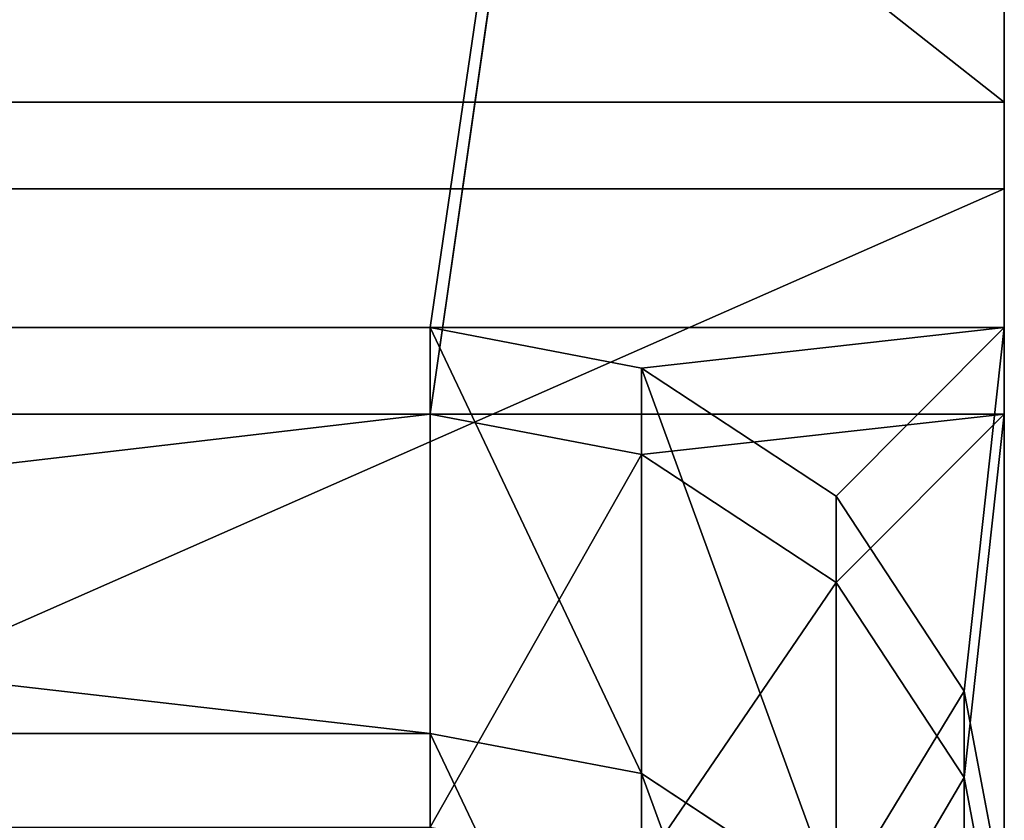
# Model space of a CAD drawing. Extents: x 0 to 35.8, y 0 to 30.4.
# Tile 73 of 106: x 19.995 to 20.261, y 1.03 to 1.246. Entities that reach past the tile are written whole.
import ezdxf

# ---------------------------------------------------------------- set-up
doc = ezdxf.new("R2010")
doc.units = 0
doc.header["$MEASUREMENT"] = 0
doc.layers.get('0').update_dxf_attribs({"color": 13, "linetype": 'CONTINUOUS'})
doc.layers.add('BSH_B36CD50SNB_SYMBOL_-_HA', color=59, linetype='CONTINUOUS')

# ---------------------------------------------------------------- blocks, each defined once
blk = doc.blocks.new('B36CD50SNB_TRADECAD_DXF')
at = {"layer": 'BSH_B36CD50SNB_SYMBOL_-_HA', "color": 0}
for p, q in [((20.1058, 1.1627, 35.0348), (20.2606, 2.2176, 35.0348)), ((20.2606, 2.2176, 61.6858), (20.1058, 1.1394, 61.6858)), ((20.1058, 1.1627, 35.0348), (20.2606, 2.2176, 35.0348)), ((20.2606, 2.2176, 61.6858), (20.1058, 1.1394, 61.6858)), ((20.2606, 2.2176, 35.0348), (20.2606, 1.1627, 35.0348)), ((20.2606, 2.2176, 35.0348), (20.2606, 1.1627, 35.0348)), ((20.2606, 2.2176, 32.9621), (20.2606, 1.2235, 32.9621)), ((20.2606, 1.1394, 61.6858), (20.2606, 2.2176, 61.6858)), ((20.2606, 2.2176, 32.9621), (20.2606, 1.2235, 32.9621)), ((20.2606, 2.2176, 63.7621), (20.2606, 1.2001, 63.7621)), ((20.2606, 1.1394, 61.6858), (20.2606, 2.2176, 61.6858)), ((20.2606, 2.2176, 63.7621), (20.2606, 1.2001, 63.7621)), ((18.9975, 1.2235, 32.9621), (20.2606, 1.2235, 32.9621)), ((18.9975, 1.2235, 32.9621), (20.2606, 1.2235, 32.9621)), ((20.2606, 1.2235, 32.9621), (20.2606, 0.6422, 32.9999)), ((20.2606, 1.1627, 35.0348), (20.2606, 1.2235, 32.9621)), ((20.2606, 1.1627, 35.0348), (20.2606, 1.2235, 32.9621)), ((20.2606, 1.2235, 32.9621), (20.2606, 0.6422, 32.9999)), ((18.9975, 1.2001, 63.7621), (20.2606, 1.2001, 63.7621)), ((18.9975, 1.2001, 63.7621), (20.2606, 1.2001, 63.7621)), ((20.2606, 1.2001, 63.7621), (20.2606, 1.1394, 61.6858)), ((20.2606, 0.6439, 63.7379), (20.2606, 1.2001, 63.7621)), ((20.2606, 0.6439, 63.7379), (20.2606, 1.2001, 63.7621)), ((20.2606, 1.2001, 63.7621), (20.2606, 1.1394, 61.6858)), ((20.1058, 1.1627, 35.0348), (19.1524, 1.1627, 35.0348)), ((20.1058, 1.1627, 35.0348), (19.1524, 1.1627, 35.0348)), ((20.2606, 1.1627, 35.0348), (20.1058, 1.1627, 35.0348)), ((20.1058, 1.1627, 35.0348), (20.1628, 1.1518, 35.0348)), ((20.1058, 1.0533, 36.9849), (20.1058, 1.1627, 35.0348)), ((20.1058, 1.1627, 35.0348), (20.1628, 1.1518, 35.0348)), ((20.2606, 1.1627, 35.0348), (20.1058, 1.1627, 35.0348)), ((20.1058, 1.0533, 36.9849), (20.1058, 1.1627, 35.0348)), ((20.2606, 1.1627, 35.0348), (20.1628, 1.1518, 35.0348)), ((20.2606, 1.1627, 35.0348), (20.1628, 1.1518, 35.0348)), ((20.2153, 1.1173, 35.0348), (20.2606, 1.1627, 35.0348)), ((20.2153, 1.1173, 35.0348), (20.2606, 1.1627, 35.0348)), ((20.2606, 1.1627, 35.0348), (20.2498, 1.0647, 35.0348)), ((20.2606, 1.1627, 35.0348), (20.2498, 1.0647, 35.0348)), ((20.2606, 1.0076, 35.0348), (20.2606, 1.1627, 35.0348)), ((20.2606, 1.0076, 35.0348), (20.2606, 1.1627, 35.0348)), ((20.1628, 1.1518, 35.0348), (20.1628, 1.0425, 36.9849)), ((20.2153, 1.1173, 35.0348), (20.1628, 1.1518, 35.0348)), ((20.2153, 1.1173, 35.0348), (20.1628, 1.1518, 35.0348)), ((20.1628, 1.1518, 35.0348), (20.1628, 1.0425, 36.9849)), ((20.1058, 1.1394, 61.6858), (19.1524, 1.1394, 61.6858)), ((20.1058, 1.1394, 61.6858), (19.1524, 1.1394, 61.6858)), ((20.1628, 1.1285, 61.6858), (20.1058, 1.1394, 61.6858)), ((20.1058, 1.1394, 61.6858), (20.1058, 1.028, 59.4972)), ((20.1058, 1.1394, 61.6858), (20.2606, 1.1394, 61.6858)), ((20.1058, 1.1394, 61.6858), (20.1058, 1.028, 59.4972)), ((20.1628, 1.1285, 61.6858), (20.1058, 1.1394, 61.6858)), ((20.1058, 1.1394, 61.6858), (20.2606, 1.1394, 61.6858)), ((20.2606, 1.1394, 61.6858), (20.1628, 1.1285, 61.6858)), ((20.2606, 1.1394, 61.6858), (20.1628, 1.1285, 61.6858)), ((20.2153, 1.094, 61.6858), (20.2606, 1.1394, 61.6858)), ((20.2153, 1.094, 61.6858), (20.2606, 1.1394, 61.6858)), ((20.2606, 1.1394, 61.6858), (20.2498, 1.0414, 61.6858)), ((20.2606, 1.1394, 61.6858), (20.2498, 1.0414, 61.6858)), ((20.2606, 1.1394, 61.6858), (20.2606, 0.9843, 61.6858)), ((20.2606, 1.1394, 61.6858), (20.2606, 0.9843, 61.6858)), ((20.1628, 1.0171, 59.4972), (20.1628, 1.1285, 61.6858)), ((20.2153, 1.094, 61.6858), (20.1628, 1.1285, 61.6858)), ((20.1628, 1.0171, 59.4972), (20.1628, 1.1285, 61.6858)), ((20.2153, 1.094, 61.6858), (20.1628, 1.1285, 61.6858)), ((20.2498, 1.0647, 35.0348), (20.2153, 1.1173, 35.0348)), ((20.2153, 1.1173, 35.0348), (20.2153, 1.0079, 36.9849)), ((20.2498, 1.0647, 35.0348), (20.2153, 1.1173, 35.0348)), ((20.2153, 1.1173, 35.0348), (20.2153, 1.0079, 36.9849)), ((20.2153, 0.9826, 59.4972), (20.2153, 1.094, 61.6858)), ((20.2498, 1.0414, 61.6858), (20.2153, 1.094, 61.6858)), ((20.2153, 0.9826, 59.4972), (20.2153, 1.094, 61.6858)), ((20.2498, 1.0414, 61.6858), (20.2153, 1.094, 61.6858)), ((20.2498, 1.0647, 35.0348), (20.2606, 1.0076, 35.0348)), ((20.2498, 0.9553, 36.9849), (20.2498, 1.0647, 35.0348)), ((20.2498, 1.0647, 35.0348), (20.2606, 1.0076, 35.0348)), ((20.2498, 0.9553, 36.9849), (20.2498, 1.0647, 35.0348)), ((20.1058, 1.0533, 36.9849), (19.1524, 1.0533, 36.9849)), ((20.1058, 1.0533, 36.9849), (19.1524, 1.0533, 36.9849)), ((20.1628, 1.0425, 36.9849), (20.1058, 1.0533, 36.9849)), ((20.1628, 1.0425, 36.9849), (20.1058, 1.0533, 36.9849)), ((20.1058, 0.9442, 39.0587), (20.1058, 1.0533, 36.9849)), ((20.1058, 0.9442, 39.0587), (20.1058, 1.0533, 36.9849)), ((20.1628, 1.0425, 36.9849), (20.2153, 1.0079, 36.9849)), ((20.1628, 0.9334, 39.0587), (20.1628, 1.0425, 36.9849)), ((20.1628, 0.9334, 39.0587), (20.1628, 1.0425, 36.9849)), ((20.1628, 1.0425, 36.9849), (20.2153, 1.0079, 36.9849)), ((20.2498, 0.93, 59.4972), (20.2498, 1.0414, 61.6858)), ((20.2606, 0.9843, 61.6858), (20.2498, 1.0414, 61.6858)), ((20.2498, 0.93, 59.4972), (20.2498, 1.0414, 61.6858)), ((20.2606, 0.9843, 61.6858), (20.2498, 1.0414, 61.6858))]:
    blk.add_line(p, q, dxfattribs=at)
at = {"layer": 'BSH_B36CD50SNB_SYMBOL_-_HA', "color": 250}
mesh = blk.add_polyface(dxfattribs=at)
corners = [(20.2606, 2.2176, 35.0348), (19.1524, 1.1627, 35.0348), (18.9975, 2.2176, 35.0348), (20.1058, 1.1627, 35.0348)]
mesh.append_faces([[corners[k] for k in face] for face in [(0, 1, 2), (1, 0, 3)]], dxfattribs={"vtx0": -1, "color": 250})
mesh = blk.add_polyface(dxfattribs=at)
corners = [(20.2606, 1.2235, 32.9621), (18.9975, 2.2176, 32.9621), (18.9975, 1.2235, 32.9621), (20.2606, 2.2176, 32.9621)]
mesh.append_faces([[corners[k] for k in face] for face in [(0, 1, 2), (1, 0, 3)]], dxfattribs={"vtx0": -1, "color": 250})
mesh = blk.add_polyface(dxfattribs=at)
corners = [(20.2606, 2.2176, 63.7621), (18.9975, 1.2001, 63.7621), (18.9975, 2.2176, 63.7621), (20.2606, 1.2001, 63.7621)]
mesh.append_faces([[corners[k] for k in face] for face in [(0, 1, 2), (1, 0, 3)]], dxfattribs={"vtx0": -1, "color": 250})
mesh = blk.add_polyface(dxfattribs=at)
corners = [(19.1524, 1.1394, 61.6858), (20.2606, 2.2176, 61.6858), (18.9975, 2.2176, 61.6858), (20.1058, 1.1394, 61.6858)]
mesh.append_faces([[corners[k] for k in face] for face in [(0, 1, 2), (1, 0, 3)]], dxfattribs={"vtx0": -1, "color": 250})
mesh = blk.add_polyface(dxfattribs=at)
corners = [(20.2606, 1.1627, 35.0348), (20.1058, 1.1627, 35.0348), (20.2606, 2.2176, 35.0348)]
mesh.append_faces([[corners[k] for k in face] for face in [(0, 1, 2)]], dxfattribs={"color": 250})
mesh = blk.add_polyface(dxfattribs=at)
corners = [(20.2606, 2.2176, 61.6858), (20.1058, 1.1394, 61.6858), (20.2606, 1.1394, 61.6858)]
mesh.append_faces([[corners[k] for k in face] for face in [(0, 1, 2)]], dxfattribs={"color": 250})
mesh = blk.add_polyface(dxfattribs=at)
corners = [(20.2606, 2.2176, 35.0348), (20.2606, 1.2235, 32.9621), (20.2606, 1.1627, 35.0348), (20.2606, 2.2176, 32.9621)]
mesh.append_faces([[corners[k] for k in face] for face in [(0, 1, 2), (1, 0, 3)]], dxfattribs={"vtx0": -1, "color": 250})
mesh = blk.add_polyface(dxfattribs=at)
corners = [(20.2606, 1.2001, 63.7621), (20.2606, 2.2176, 61.6858), (20.2606, 1.1394, 61.6858), (20.2606, 2.2176, 63.7621)]
mesh.append_faces([[corners[k] for k in face] for face in [(0, 1, 2), (1, 0, 3)]], dxfattribs={"vtx0": -1, "color": 250})
mesh = blk.add_polyface(dxfattribs=at)
corners = [(20.2606, 0.6422, 32.9999), (18.9975, 1.2235, 32.9621), (18.9975, 0.6422, 32.9999), (20.2606, 1.2235, 32.9621)]
mesh.append_faces([[corners[k] for k in face] for face in [(0, 1, 2), (1, 0, 3)]], dxfattribs={"vtx0": -1, "color": 250})
mesh = blk.add_polyface(dxfattribs=at)
corners = [(20.2606, 1.0076, 35.0348), (20.2606, 1.2235, 32.9621), (20.2606, 0.6422, 32.9999), (20.2606, 1.1627, 35.0348)]
mesh.append_faces([[corners[k] for k in face] for face in [(0, 1, 2), (1, 0, 3)]], dxfattribs={"vtx0": -1, "color": 250})
mesh = blk.add_polyface(dxfattribs=at)
corners = [(20.2606, 1.2001, 63.7621), (18.9975, 0.6439, 63.7379), (18.9975, 1.2001, 63.7621), (20.2606, 0.6439, 63.7379)]
mesh.append_faces([[corners[k] for k in face] for face in [(0, 1, 2), (1, 0, 3)]], dxfattribs={"vtx0": -1, "color": 250})
mesh = blk.add_polyface(dxfattribs=at)
corners = [(20.2606, 1.2001, 63.7621), (20.2606, 0.9843, 61.6858), (20.2606, 0.6439, 63.7379), (20.2606, 1.1394, 61.6858)]
mesh.append_faces([[corners[k] for k in face] for face in [(0, 1, 2), (1, 0, 3)]], dxfattribs={"vtx0": -1, "color": 250})
mesh = blk.add_polyface(dxfattribs=at)
corners = [(20.1058, 1.0533, 36.9849), (19.1524, 1.1627, 35.0348), (20.1058, 1.1627, 35.0348), (19.1524, 1.0533, 36.9849)]
mesh.append_faces([[corners[k] for k in face] for face in [(0, 1, 2), (1, 0, 3)]], dxfattribs={"vtx0": -1, "color": 250})
mesh = blk.add_polyface(dxfattribs=at)
corners = [(20.1628, 1.0425, 36.9849), (20.1058, 1.1627, 35.0348), (20.1628, 1.1518, 35.0348), (20.1058, 1.0533, 36.9849)]
mesh.append_faces([[corners[k] for k in face] for face in [(0, 1, 2), (1, 0, 3)]], dxfattribs={"vtx0": -1, "color": 250})
mesh = blk.add_polyface(dxfattribs=at)
corners = [(20.2606, 1.1627, 35.0348), (20.1628, 1.1518, 35.0348), (20.1058, 1.1627, 35.0348)]
mesh.append_faces([[corners[k] for k in face] for face in [(0, 1, 2)]], dxfattribs={"color": 250})
mesh = blk.add_polyface(dxfattribs=at)
corners = [(20.2606, 1.1627, 35.0348), (20.2153, 1.1173, 35.0348), (20.1628, 1.1518, 35.0348)]
mesh.append_faces([[corners[k] for k in face] for face in [(0, 1, 2)]], dxfattribs={"color": 250})
mesh = blk.add_polyface(dxfattribs=at)
corners = [(20.2606, 1.1627, 35.0348), (20.2498, 1.0647, 35.0348), (20.2153, 1.1173, 35.0348)]
mesh.append_faces([[corners[k] for k in face] for face in [(0, 1, 2)]], dxfattribs={"color": 250})
mesh = blk.add_polyface(dxfattribs=at)
corners = [(20.2606, 1.0076, 35.0348), (20.2498, 1.0647, 35.0348), (20.2606, 1.1627, 35.0348)]
mesh.append_faces([[corners[k] for k in face] for face in [(0, 1, 2)]], dxfattribs={"color": 250})
mesh = blk.add_polyface(dxfattribs=at)
corners = [(20.2153, 1.0079, 36.9849), (20.1628, 1.1518, 35.0348), (20.2153, 1.1173, 35.0348), (20.1628, 1.0425, 36.9849)]
mesh.append_faces([[corners[k] for k in face] for face in [(0, 1, 2), (1, 0, 3)]], dxfattribs={"vtx0": -1, "color": 250})
mesh = blk.add_polyface(dxfattribs=at)
corners = [(20.1058, 1.1394, 61.6858), (19.1524, 1.028, 59.4972), (20.1058, 1.028, 59.4972), (19.1524, 1.1394, 61.6858)]
mesh.append_faces([[corners[k] for k in face] for face in [(0, 1, 2), (1, 0, 3)]], dxfattribs={"vtx0": -1, "color": 250})
mesh = blk.add_polyface(dxfattribs=at)
corners = [(20.1628, 1.1285, 61.6858), (20.1058, 1.028, 59.4972), (20.1628, 1.0171, 59.4972), (20.1058, 1.1394, 61.6858)]
mesh.append_faces([[corners[k] for k in face] for face in [(0, 1, 2), (1, 0, 3)]], dxfattribs={"vtx0": -1, "color": 250})
mesh = blk.add_polyface(dxfattribs=at)
corners = [(20.2606, 1.1394, 61.6858), (20.1058, 1.1394, 61.6858), (20.1628, 1.1285, 61.6858)]
mesh.append_faces([[corners[k] for k in face] for face in [(0, 1, 2)]], dxfattribs={"color": 250})
mesh = blk.add_polyface(dxfattribs=at)
corners = [(20.2606, 1.1394, 61.6858), (20.1628, 1.1285, 61.6858), (20.2153, 1.094, 61.6858)]
mesh.append_faces([[corners[k] for k in face] for face in [(0, 1, 2)]], dxfattribs={"color": 250})
mesh = blk.add_polyface(dxfattribs=at)
corners = [(20.2606, 1.1394, 61.6858), (20.2153, 1.094, 61.6858), (20.2498, 1.0414, 61.6858)]
mesh.append_faces([[corners[k] for k in face] for face in [(0, 1, 2)]], dxfattribs={"color": 250})
mesh = blk.add_polyface(dxfattribs=at)
corners = [(20.2606, 1.1394, 61.6858), (20.2498, 1.0414, 61.6858), (20.2606, 0.9843, 61.6858)]
mesh.append_faces([[corners[k] for k in face] for face in [(0, 1, 2)]], dxfattribs={"color": 250})
mesh = blk.add_polyface(dxfattribs=at)
corners = [(20.2153, 1.094, 61.6858), (20.1628, 1.0171, 59.4972), (20.2153, 0.9826, 59.4972), (20.1628, 1.1285, 61.6858)]
mesh.append_faces([[corners[k] for k in face] for face in [(0, 1, 2), (1, 0, 3)]], dxfattribs={"vtx0": -1, "color": 250})
mesh = blk.add_polyface(dxfattribs=at)
corners = [(20.2153, 1.0079, 36.9849), (20.2498, 1.0647, 35.0348), (20.2498, 0.9553, 36.9849), (20.2153, 1.1173, 35.0348)]
mesh.append_faces([[corners[k] for k in face] for face in [(0, 1, 2), (1, 0, 3)]], dxfattribs={"vtx0": -1, "color": 250})
mesh = blk.add_polyface(dxfattribs=at)
corners = [(20.2498, 1.0414, 61.6858), (20.2153, 0.9826, 59.4972), (20.2498, 0.93, 59.4972), (20.2153, 1.094, 61.6858)]
mesh.append_faces([[corners[k] for k in face] for face in [(0, 1, 2), (1, 0, 3)]], dxfattribs={"vtx0": -1, "color": 250})
mesh = blk.add_polyface(dxfattribs=at)
corners = [(20.2498, 0.9553, 36.9849), (20.2606, 1.0076, 35.0348), (20.2606, 0.8982, 36.9849), (20.2498, 1.0647, 35.0348)]
mesh.append_faces([[corners[k] for k in face] for face in [(0, 1, 2), (1, 0, 3)]], dxfattribs={"vtx0": -1, "color": 250})
mesh = blk.add_polyface(dxfattribs=at)
corners = [(20.1058, 0.9442, 39.0587), (19.1524, 1.0533, 36.9849), (20.1058, 1.0533, 36.9849), (19.1524, 0.9442, 39.0587)]
mesh.append_faces([[corners[k] for k in face] for face in [(0, 1, 2), (1, 0, 3)]], dxfattribs={"vtx0": -1, "color": 250})
mesh = blk.add_polyface(dxfattribs=at)
corners = [(20.1628, 0.9334, 39.0587), (20.1058, 1.0533, 36.9849), (20.1628, 1.0425, 36.9849), (20.1058, 0.9442, 39.0587)]
mesh.append_faces([[corners[k] for k in face] for face in [(0, 1, 2), (1, 0, 3)]], dxfattribs={"vtx0": -1, "color": 250})
mesh = blk.add_polyface(dxfattribs=at)
corners = [(20.2153, 0.8988, 39.0587), (20.1628, 1.0425, 36.9849), (20.2153, 1.0079, 36.9849), (20.1628, 0.9334, 39.0587)]
mesh.append_faces([[corners[k] for k in face] for face in [(0, 1, 2), (1, 0, 3)]], dxfattribs={"vtx0": -1, "color": 250})
mesh = blk.add_polyface(dxfattribs=at)
corners = [(20.2606, 0.9843, 61.6858), (20.2498, 0.93, 59.4972), (20.2606, 0.873, 59.4972), (20.2498, 1.0414, 61.6858)]
mesh.append_faces([[corners[k] for k in face] for face in [(0, 1, 2), (1, 0, 3)]], dxfattribs={"vtx0": -1, "color": 250})

msp = doc.modelspace()

# ---------------------------------------------------------------- block references
at = {"color": 0}
msp.add_blockref('B36CD50SNB_TRADECAD_DXF', (0, 0), dxfattribs=at)

doc.saveas('drawing.dxf')
